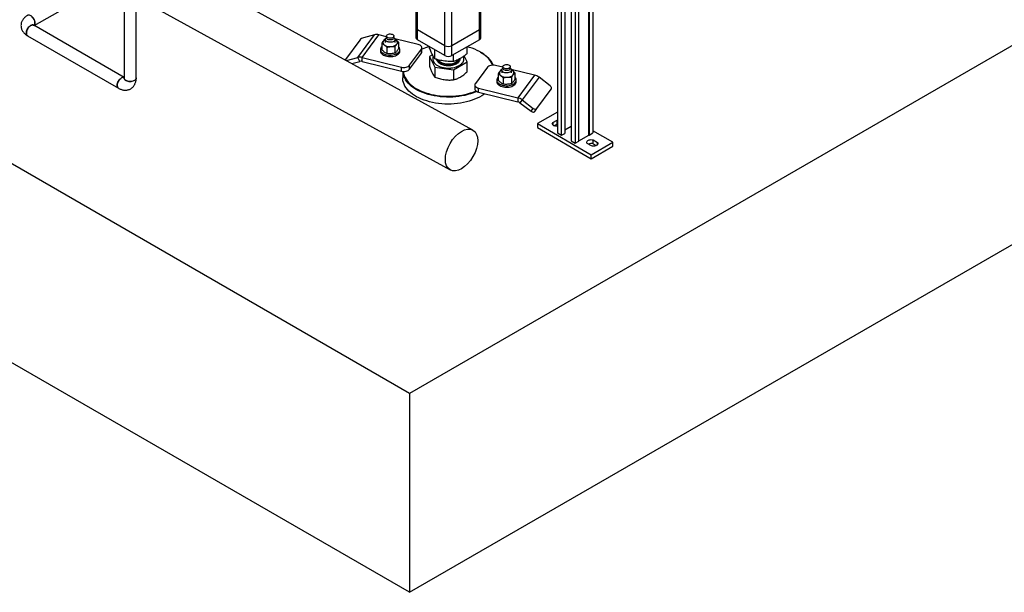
# Model space of a CAD drawing. Header units: millimetres. Extents: x 0 to 841, y 0 to 594.
# Tile 120 of 256: x 700 to 765, y 138 to 176. Entities that reach past the tile are written whole.
import ezdxf

# ---------------------------------------------------------------- set-up
doc = ezdxf.new("R2010")
doc.units = ezdxf.units.MM
doc.layers.add('TRAIT-FORT', color=4, linetype='Continuous', lineweight=25)

msp = doc.modelspace()

# ---------------------------------------------------------------- linework, layer by layer
at = {"layer": 'TRAIT-FORT', "color": 4, "linetype": 'Continuous', "lineweight": 25}
for p, q in [((725.628, 151.508), (572.893, 239.68)), ((725.628, 138.443), (572.893, 226.615)), ((827.452, 210.289), (725.628, 151.508)), ((725.628, 138.443), (827.452, 197.225)), ((729.782, 168.801), (691.673, 189.761)), ((691.598, 186.372), (728.297, 166.187)), ((737.395, 168.48), (737.395, 186.618)), ((737.429, 186.638), (737.429, 168.48)), ((737.669, 186.776), (737.669, 168.618)), ((735.814, 185.705), (735.814, 168.586)), ((736.233, 185.947), (736.233, 168.099)), ((736.501, 186.102), (736.501, 167.944)), ((736.742, 168.083), (736.742, 186.241)), ((735.333, 185.428), (735.333, 168.618)), ((735.602, 168.463), (735.602, 185.583)), ((730.21, 175.396), (730.21, 182.471)), ((730.304, 175.527), (730.304, 182.525)), ((727.948, 174.351), (727.948, 181.164)), ((728.4, 174.351), (728.4, 181.426)), ((726.044, 180.065), (726.044, 175.527)), ((726.137, 175.396), (726.137, 180.119)), ((700.973, 175.674), (705.926, 178.491)), ((706.871, 177.972), (706.871, 172.229)), ((707.671, 172.229), (707.671, 177.532)), ((706.871, 172.269), (700.938, 175.694)), ((726.044, 175.527), (726.044, 174.874)), ((727.948, 174.351), (726.137, 175.396)), ((726.137, 174.743), (726.137, 175.396)), ((730.21, 175.396), (728.4, 174.351)), ((730.21, 174.743), (730.21, 175.396)), ((730.304, 174.874), (730.304, 175.527)), ((700.538, 175.001), (706.506, 171.556)), ((722.356, 174.723), (721.411, 173.449)), ((722.219, 173.579), (723.322, 175.064)), ((722.513, 173.576), (723.616, 175.062)), ((723.322, 175.064), (722.594, 174.871)), ((724.108, 174.94), (723.616, 175.062)), ((724.045, 174.805), (724.019, 174.8)), ((724.032, 174.758), (724.032, 174.566)), ((724.108, 174.896), (724.059, 174.834)), ((724.108, 174.98), (724.108, 174.866)), ((724.596, 174.866), (724.596, 174.98)), ((724.644, 174.834), (724.596, 174.896)), ((726.19, 174.425), (724.662, 174.803)), ((724.736, 174.732), (724.662, 174.783)), ((724.672, 174.566), (724.672, 174.758)), ((727.948, 173.698), (726.137, 174.743)), ((730.21, 174.743), (728.4, 173.698)), ((723.712, 174.099), (723.712, 174.001)), ((723.801, 174.506), (723.801, 174.082)), ((724.133, 174.25), (724.133, 173.826)), ((724.684, 173.864), (724.684, 174.288)), ((724.902, 174.582), (724.902, 174.158)), ((724.992, 174.001), (724.992, 174.099)), ((725.612, 173.061), (726.4, 174.122)), ((726.4, 173.861), (726.4, 174.122)), ((726.432, 173.952), (726.432, 174.213)), ((726.943, 174.194), (726.943, 174.278)), ((727.287, 173.488), (727.287, 174.08)), ((727.948, 173.698), (727.948, 174.351)), ((728.4, 173.698), (728.4, 174.351)), ((729.405, 173.832), (729.405, 174.278)), ((721.491, 173.385), (722.219, 173.579)), ((721.511, 173.35), (721.491, 173.385)), ((722.366, 173.316), (722.219, 173.579)), ((722.513, 173.576), (725.087, 172.939)), ((722.513, 173.315), (722.513, 173.576)), ((725.612, 172.799), (726.4, 173.861)), ((727.131, 173.755), (726.943, 173.644)), ((726.943, 173.644), (727.287, 172.938)), ((726.943, 173.644), (726.943, 172.996)), ((727.152, 173.469), (727.152, 173.463)), ((728.517, 173.307), (728.517, 173.766)), ((729.196, 173.463), (729.196, 173.469)), ((729.405, 173.282), (729.211, 173.68)), ((730.296, 173.926), (730.267, 173.943)), ((721.832, 173.174), (722.366, 173.316)), ((722.513, 173.315), (725.087, 172.678)), ((725.087, 172.678), (725.087, 172.939)), ((725.612, 172.799), (725.612, 173.061)), ((727.287, 172.938), (728.517, 172.757)), ((727.287, 172.938), (727.287, 172.29)), ((728.517, 172.757), (729.405, 173.282)), ((728.517, 172.757), (728.517, 172.109)), ((729.405, 172.634), (729.405, 173.282)), ((730.736, 172.931), (729.948, 171.87)), ((731.752, 172.931), (731.261, 173.052)), ((731.694, 172.796), (731.664, 172.791)), ((731.676, 172.749), (731.676, 172.556)), ((731.752, 172.887), (731.704, 172.824)), ((731.752, 172.971), (731.752, 172.857)), ((732.24, 172.857), (732.24, 172.971)), ((732.289, 172.824), (732.24, 172.887)), ((733.835, 172.416), (732.307, 172.794)), ((732.381, 172.722), (732.308, 172.773)), ((732.316, 172.556), (732.316, 172.749)), ((725.174, 172.663), (725.174, 172.245)), ((731.356, 172.089), (731.356, 171.991)), ((731.446, 172.496), (731.446, 172.073)), ((731.778, 172.24), (731.778, 171.817)), ((732.328, 172.278), (732.328, 171.855)), ((732.547, 172.572), (732.547, 172.149)), ((732.636, 171.991), (732.636, 172.089)), ((733.835, 172.416), (732.732, 170.93)), ((734.129, 172.273), (733.026, 170.787)), ((734.856, 171.72), (734.129, 172.273)), ((729.916, 171.779), (729.916, 171.517)), ((730.158, 171.566), (732.732, 170.93)), ((730.158, 171.305), (730.158, 171.566)), ((733.992, 170.219), (734.937, 171.492)), ((730.158, 171.305), (732.732, 170.669)), ((732.732, 170.93), (732.732, 170.669)), ((733.026, 170.787), (732.879, 170.597)), ((733.026, 170.787), (733.754, 170.234)), ((732.879, 170.597), (733.607, 170.044)), ((733.607, 170.044), (733.754, 170.234)), ((733.845, 170.029), (733.992, 170.219)), ((735.333, 169.985), (734.026, 169.231)), ((735.03, 169.304), (735.313, 169.467)), ((735.313, 169.467), (735.333, 169.473)), ((735.313, 169.206), (735.313, 169.467)), ((734.026, 169.231), (737.562, 167.19)), ((734.026, 169.231), (734.026, 168.969)), ((734.026, 168.969), (737.562, 166.928)), ((735.03, 169.304), (735.03, 169.154)), ((735.117, 169.093), (735.313, 169.206)), ((735.313, 169.206), (735.333, 169.211)), ((735.814, 168.831), (736.233, 169.072)), ((735.333, 168.618), (735.602, 168.463)), ((735.602, 168.463), (735.814, 168.586)), ((736.742, 168.102), (737.395, 168.48)), ((737.395, 168.48), (737.429, 168.48)), ((737.429, 168.48), (737.669, 168.618)), ((738.976, 168.006), (737.669, 168.76)), ((737.689, 168.161), (737.972, 167.998)), ((737.689, 167.9), (737.689, 168.161)), ((736.233, 168.099), (736.501, 167.944)), ((736.501, 167.944), (736.742, 168.083)), ((737.576, 167.769), (737.293, 167.933)), ((737.562, 167.19), (738.976, 168.006)), ((737.562, 166.928), (738.976, 167.745)), ((737.689, 167.9), (737.885, 167.787)), ((737.972, 167.848), (737.972, 167.998)), ((738.976, 167.745), (738.976, 168.006)), ((737.562, 166.928), (737.562, 167.19)), ((725.628, 151.508), (725.628, 138.443))]:
    msp.add_line(p, q, dxfattribs=at)
at = {"layer": 'TRAIT-FORT', "color": 4, "linetype": 'Continuous', "lineweight": 25, "flags": 128}
for points in [[(700.74, 176.328), (700.794, 176.292), (700.845, 176.244), (700.893, 176.188), (700.935, 176.125), (700.97, 176.058), (700.996, 175.988), (701.014, 175.919), (701.021, 175.853), (701.018, 175.792), (701.005, 175.739), (700.982, 175.695), (700.967, 175.677)], [(700.738, 175.674), (700.685, 175.637), (700.633, 175.59), (700.585, 175.534), (700.543, 175.471), (700.508, 175.404), (700.481, 175.335), (700.463, 175.266), (700.456, 175.2), (700.458, 175.139), (700.471, 175.086), (700.493, 175.043), (700.524, 175.01), (700.538, 175.001)], [(724.644, 174.834), (724.652, 174.822), (724.669, 174.784), (724.671, 174.744), (724.658, 174.704), (724.63, 174.668), (724.59, 174.635), (724.539, 174.608), (724.478, 174.589), (724.412, 174.577), (724.343, 174.574), (724.275, 174.579), (724.21, 174.593), (724.151, 174.614), (724.102, 174.642), (724.065, 174.676), (724.041, 174.713), (724.032, 174.753), (724.037, 174.793), (724.057, 174.831), (724.057, 174.831)], [(724.127, 175.036), (724.157, 175.065), (724.198, 175.09), (724.247, 175.108), (724.303, 175.118), (724.362, 175.121), (724.42, 175.116), (724.474, 175.102), (724.521, 175.082), (724.558, 175.055), (724.583, 175.025), (724.595, 174.991), (724.592, 174.958), (724.576, 174.925), (724.546, 174.896), (724.505, 174.871), (724.456, 174.853), (724.4, 174.842), (724.341, 174.84), (724.283, 174.845), (724.229, 174.859), (724.182, 174.879), (724.145, 174.905), (724.12, 174.936), (724.108, 174.969), (724.111, 175.003), (724.127, 175.036)], [(724.576, 174.811), (724.546, 174.781), (724.505, 174.757), (724.456, 174.739), (724.4, 174.728), (724.341, 174.725), (724.283, 174.731), (724.229, 174.744), (724.182, 174.765), (724.145, 174.791), (724.12, 174.822), (724.108, 174.855), (724.108, 174.866)], [(724.596, 174.866), (724.592, 174.843), (724.576, 174.811)], [(724.736, 174.732), (724.695, 174.759), (724.671, 174.773)], [(723.801, 174.287), (723.763, 174.244), (723.732, 174.192), (723.715, 174.137), (723.712, 174.082), (723.723, 174.027), (723.749, 173.974), (723.788, 173.924), (723.839, 173.877), (723.902, 173.836), (723.975, 173.8), (724.056, 173.771), (724.144, 173.749), (724.237, 173.735), (724.332, 173.729), (724.427, 173.732), (724.521, 173.742), (724.611, 173.761), (724.696, 173.787), (724.772, 173.82), (724.839, 173.859), (724.896, 173.904), (724.94, 173.953)], [(723.712, 174.001), (723.712, 173.984), (723.723, 173.929), (723.749, 173.876), (723.788, 173.826), (723.839, 173.779), (723.902, 173.738), (723.975, 173.702), (724.056, 173.673), (724.144, 173.651), (724.237, 173.637), (724.332, 173.631), (724.427, 173.634), (724.521, 173.644), (724.611, 173.663), (724.696, 173.689), (724.772, 173.722), (724.839, 173.761), (724.896, 173.806), (724.94, 173.855)], [(726.4, 174.122), (726.424, 174.165), (726.432, 174.21), (726.425, 174.255), (726.404, 174.299), (726.367, 174.339), (726.318, 174.374), (726.258, 174.403), (726.19, 174.425)], [(731.076, 173.07), (731.041, 173.159), (730.983, 173.272), (730.912, 173.383), (730.828, 173.491), (730.732, 173.594), (730.623, 173.694), (730.502, 173.79), (730.371, 173.88), (730.229, 173.965), (730.077, 174.043), (729.916, 174.116), (729.747, 174.182), (729.57, 174.241), (729.417, 174.285)], [(721.411, 173.449), (721.399, 173.429), (721.393, 173.415)], [(721.459, 173.379), (721.462, 173.379), (721.491, 173.385)], [(727.152, 173.463), (727.155, 173.418), (727.171, 173.349), (727.202, 173.281), (727.246, 173.216), (727.303, 173.154), (727.372, 173.097), (727.453, 173.045), (727.543, 172.998), (727.643, 172.959), (727.75, 172.926), (727.863, 172.901), (727.98, 172.883), (728.101, 172.874), (728.222, 172.873), (728.342, 172.881), (728.46, 172.896), (728.574, 172.92), (728.683, 172.951), (728.784, 172.989), (728.877, 173.034), (728.96, 173.085), (729.031, 173.142), (729.091, 173.202), (729.138, 173.267), (729.171, 173.334), (729.191, 173.403), (729.196, 173.463)], [(727.191, 173.632), (727.165, 173.564), (727.153, 173.494), (727.155, 173.424), (727.171, 173.355), (727.202, 173.287), (727.246, 173.222), (727.303, 173.161), (727.372, 173.103), (727.453, 173.051), (727.543, 173.005), (727.643, 172.965), (727.75, 172.932), (727.863, 172.907), (727.98, 172.89), (728.101, 172.881), (728.222, 172.88), (728.342, 172.887), (728.46, 172.903), (728.574, 172.926), (728.683, 172.958), (728.784, 172.996), (728.877, 173.041), (728.96, 173.092), (729.031, 173.148), (729.091, 173.209), (729.138, 173.273), (729.171, 173.341), (729.191, 173.41), (729.196, 173.479), (729.187, 173.549), (729.163, 173.618), (729.154, 173.637)], [(727.464, 173.433), (727.464, 173.432), (727.488, 173.376), (727.525, 173.322), (727.575, 173.271), (727.636, 173.226), (727.708, 173.185), (727.789, 173.151), (727.878, 173.123), (727.972, 173.103), (728.07, 173.091), (728.17, 173.086), (728.27, 173.09), (728.369, 173.102), (728.463, 173.121), (728.552, 173.148), (728.634, 173.182), (728.706, 173.222), (728.769, 173.268), (728.819, 173.318), (728.857, 173.372), (728.882, 173.428), (728.892, 173.473)], [(727.502, 173.424), (727.515, 173.406), (727.561, 173.354), (727.62, 173.307), (727.689, 173.265), (727.768, 173.229), (727.855, 173.2), (727.948, 173.178), (728.045, 173.164), (728.145, 173.157), (728.245, 173.159), (728.344, 173.169), (728.44, 173.187), (728.531, 173.212), (728.614, 173.244), (728.689, 173.282), (728.754, 173.327), (728.808, 173.376), (728.849, 173.429), (728.865, 173.457)], [(730.296, 173.926), (730.4, 173.863), (730.534, 173.771), (730.656, 173.675), (730.766, 173.573), (730.864, 173.468), (730.949, 173.359), (731.021, 173.247), (731.08, 173.132), (731.105, 173.071)], [(725.087, 172.939), (725.162, 172.926), (725.24, 172.921), (725.318, 172.925), (725.393, 172.937), (725.463, 172.958), (725.524, 172.986), (725.574, 173.021), (725.612, 173.061)], [(725.087, 172.678), (725.162, 172.664), (725.24, 172.659), (725.318, 172.663), (725.393, 172.676), (725.463, 172.697), (725.524, 172.725), (725.574, 172.76), (725.612, 172.799)], [(731.261, 173.052), (731.186, 173.066), (731.108, 173.071), (731.03, 173.067), (730.955, 173.054), (730.885, 173.034), (730.824, 173.005), (730.773, 172.971), (730.736, 172.931)], [(732.29, 172.676), (732.256, 172.641), (732.21, 172.611), (732.154, 172.588), (732.091, 172.572), (732.023, 172.565), (731.954, 172.566), (731.886, 172.575), (731.824, 172.593), (731.77, 172.618), (731.727, 172.649), (731.696, 172.685), (731.679, 172.724), (731.677, 172.764), (731.69, 172.803), (731.704, 172.824)], [(732.24, 172.857), (732.237, 172.834), (732.221, 172.801), (732.191, 172.772), (732.15, 172.747), (732.1, 172.729), (732.045, 172.719), (731.986, 172.716), (731.928, 172.721), (731.874, 172.735), (731.827, 172.755), (731.79, 172.782), (731.765, 172.812), (731.753, 172.846), (731.752, 172.857)], [(732.221, 172.915), (732.191, 172.886), (732.15, 172.862), (732.1, 172.844), (732.045, 172.833), (731.986, 172.83), (731.928, 172.836), (731.874, 172.849), (731.827, 172.869), (731.79, 172.896), (731.765, 172.927), (731.753, 172.96), (731.756, 172.994), (731.772, 173.026), (731.802, 173.056), (731.842, 173.08), (731.892, 173.098), (731.948, 173.109), (732.007, 173.112), (732.065, 173.106), (732.119, 173.093), (732.166, 173.072), (732.203, 173.046), (732.228, 173.015), (732.24, 172.982), (732.237, 172.948), (732.221, 172.915)], [(732.381, 172.722), (732.34, 172.75), (732.315, 172.763)], [(706.506, 171.556), (706.492, 171.565), (706.461, 171.598), (706.438, 171.641), (706.426, 171.694), (706.423, 171.755), (706.431, 171.821), (706.448, 171.89), (706.475, 171.959), (706.51, 172.026), (706.553, 172.089), (706.6, 172.145), (706.652, 172.192), (706.706, 172.229)], [(706.988, 172.066), (707.047, 172.038), (707.114, 172.017), (707.186, 172.004), (707.262, 171.998), (707.338, 172.001), (707.411, 172.013), (707.479, 172.032), (707.54, 172.058), (707.591, 172.091), (707.631, 172.128), (707.658, 172.169), (707.67, 172.213), (707.671, 172.229)], [(730.571, 171.203), (730.505, 171.154), (730.369, 171.064), (730.223, 170.979), (730.067, 170.901), (729.902, 170.829), (729.728, 170.763), (729.547, 170.705), (729.36, 170.654), (729.167, 170.61), (728.97, 170.575), (728.768, 170.547), (728.564, 170.527), (728.358, 170.516), (728.151, 170.513), (727.944, 170.518), (727.738, 170.531), (727.534, 170.553), (727.334, 170.582), (727.137, 170.619), (726.945, 170.665), (726.759, 170.717), (726.58, 170.777), (726.409, 170.844), (726.245, 170.918), (726.091, 170.998), (725.947, 171.084), (725.814, 171.175), (725.692, 171.272), (725.582, 171.373), (725.484, 171.478), (725.398, 171.587), (725.326, 171.699), (725.268, 171.814), (725.224, 171.931), (725.193, 172.049), (725.177, 172.168), (725.174, 172.245)], [(730.044, 171.348), (729.985, 171.321), (729.816, 171.252), (729.639, 171.19), (729.455, 171.136), (729.264, 171.088), (729.069, 171.049), (728.869, 171.017), (728.666, 170.993), (728.461, 170.978), (728.254, 170.971), (728.047, 170.972), (727.841, 170.981), (727.636, 170.998), (727.433, 171.024), (727.235, 171.057), (727.04, 171.098), (726.851, 171.147), (726.669, 171.204), (726.493, 171.267), (726.326, 171.338), (726.167, 171.414), (726.018, 171.497), (725.879, 171.586), (725.751, 171.68), (725.635, 171.779), (725.531, 171.882), (725.439, 171.99), (725.361, 172.1)], [(725.398, 172.141), (725.476, 172.032), (725.566, 171.926), (725.669, 171.824), (725.784, 171.727), (725.91, 171.634), (726.047, 171.546), (726.194, 171.464), (726.351, 171.388), (726.516, 171.319), (726.689, 171.256), (726.869, 171.201), (727.055, 171.152), (727.247, 171.112), (727.443, 171.079), (727.643, 171.053), (727.845, 171.036), (728.049, 171.027), (728.253, 171.026), (728.457, 171.034), (728.66, 171.049), (728.86, 171.072), (729.057, 171.104), (729.25, 171.143), (729.438, 171.189), (729.619, 171.243), (729.794, 171.304), (729.961, 171.372), (729.989, 171.384)], [(731.446, 172.278), (731.408, 172.235), (731.377, 172.182), (731.36, 172.128), (731.357, 172.073), (731.368, 172.018), (731.394, 171.965), (731.432, 171.914), (731.484, 171.868), (731.547, 171.826), (731.62, 171.79), (731.701, 171.761), (731.789, 171.739), (731.881, 171.726), (731.977, 171.72), (732.072, 171.722), (732.166, 171.733), (732.256, 171.751), (732.34, 171.777), (732.417, 171.811), (732.484, 171.85), (732.54, 171.895), (732.585, 171.944), (732.616, 171.996), (732.633, 172.05), (732.636, 172.105), (732.624, 172.16), (732.599, 172.213), (732.56, 172.264), (732.547, 172.278)], [(729.948, 171.87), (729.924, 171.826), (729.916, 171.782), (729.922, 171.736), (729.944, 171.693), (729.98, 171.653), (730.029, 171.617), (730.089, 171.588), (730.158, 171.566)], [(729.916, 171.517), (729.922, 171.475), (729.944, 171.432), (729.98, 171.391), (730.029, 171.356), (730.089, 171.327), (730.158, 171.305)], [(731.356, 171.991), (731.357, 171.975), (731.368, 171.92), (731.394, 171.867), (731.432, 171.816), (731.484, 171.77), (731.547, 171.728), (731.62, 171.692), (731.701, 171.663), (731.789, 171.642), (731.881, 171.628), (731.977, 171.622), (732.072, 171.624), (732.166, 171.635), (732.256, 171.653), (732.34, 171.68), (732.417, 171.713), (732.484, 171.752), (732.54, 171.797), (732.585, 171.846), (732.616, 171.898), (732.633, 171.952), (732.636, 171.991)], [(734.937, 171.492), (734.949, 171.515), (734.955, 171.542), (734.954, 171.572), (734.946, 171.603), (734.932, 171.634), (734.911, 171.665), (734.886, 171.694), (734.856, 171.72)], [(733.754, 170.234), (733.786, 170.212), (733.821, 170.196), (733.855, 170.184), (733.889, 170.179), (733.921, 170.18), (733.949, 170.187), (733.973, 170.201), (733.992, 170.219)], [(733.607, 170.044), (733.639, 170.022), (733.674, 170.006), (733.708, 169.995), (733.742, 169.989), (733.774, 169.99), (733.802, 169.998), (733.826, 170.011), (733.845, 170.029)], [(735.333, 169.059), (735.297, 169.058), (735.231, 169.062), (735.168, 169.075), (735.112, 169.095), (735.065, 169.123), (735.029, 169.155), (735.008, 169.191), (735, 169.23), (735.008, 169.268), (735.03, 169.304)], [(735.333, 169.059), (735.297, 169.058), (735.231, 169.062), (735.168, 169.075), (735.112, 169.095), (735.065, 169.123), (735.029, 169.155), (735.008, 169.191), (735, 169.23), (735.008, 169.268), (735.03, 169.304)], [(737.293, 167.933), (737.271, 167.969), (737.263, 168.007), (737.27, 168.045), (737.292, 168.082), (737.328, 168.114), (737.375, 168.141), (737.431, 168.162), (737.494, 168.174), (737.56, 168.179), (737.626, 168.174), (737.689, 168.161)], [(737.293, 167.933), (737.271, 167.969), (737.263, 168.007), (737.27, 168.045), (737.292, 168.082), (737.328, 168.114), (737.375, 168.141), (737.431, 168.162), (737.494, 168.174), (737.56, 168.179), (737.626, 168.174), (737.689, 168.161)], [(737.972, 167.998), (737.994, 167.962), (738.002, 167.923), (737.995, 167.885), (737.973, 167.849), (737.938, 167.816), (737.891, 167.789), (737.834, 167.769), (737.771, 167.756), (737.705, 167.752), (737.639, 167.756), (737.576, 167.769)], [(737.972, 167.998), (737.994, 167.962), (738.002, 167.923), (737.995, 167.885), (737.973, 167.849), (737.938, 167.816), (737.891, 167.789), (737.834, 167.769), (737.771, 167.756), (737.705, 167.752), (737.639, 167.756), (737.576, 167.769)]]:
    msp.add_lwpolyline(points, dxfattribs=at)
at = {"layer": 'TRAIT-FORT', "color": 4, "linetype": 'Continuous', "lineweight": 25}
for centre, radius, start, end in [((700.855, 175.514), 0.198, 65.18497, 126.12549), ((726.204, 175.543), 0.161, 185.6948, 245.62534), ((730.144, 175.543), 0.161, 294.37466, 354.3052), ((722.722, 174.401), 0.487, 105.22658, 138.66852), ((723.464, 174.486), 0.595, 75.15859, 103.77327), ((724.063, 174.563), 0.189, 143.76647, 239.5961), ((724.189, 174.452), 0.357, 116.03739, 141.37724), ((724.64, 174.568), 0.189, 323.76647, 59.5961), ((726.204, 174.89), 0.161, 185.6948, 245.62534), ((730.144, 174.89), 0.161, 294.37466, 354.3052), ((724.339, 174.958), 0.671, 236.31369, 275.8997), ((724.408, 174.819), 0.529, 270.03196, 316.69335), ((724.741, 174.1), 0.247, 323.58483, 49.36739), ((724.75, 174.005), 0.242, 321.8215, 359.04008), ((727.913, 170.569), 3.844, 104.81192, 112.66454), ((728.174, 174.788), 0.492, 242.60967, 297.39033), ((722.361, 173.001), 0.595, 75.15859, 103.77327), ((722.437, 173.027), 0.298, 75.15859, 103.77327), ((726.284, 173.953), 0.148, 321.44724, 359.41434), ((728.174, 174.135), 0.492, 242.60967, 297.39033), ((731.834, 172.442), 0.357, 116.03848, 141.37732), ((732.199, 172.749), 0.117, 321.45862, 39.97269), ((732.285, 172.559), 0.189, 323.76647, 59.5961), ((706.829, 172.049), 0.219, 78.75373, 124.26886), ((707.069, 172.247), 0.198, 185.18655, 246.13359), ((726.288, 172.719), 1.115, 182.72665, 213.70407), ((726.328, 172.757), 1.116, 185.00687, 213.54049), ((731.708, 172.553), 0.189, 143.76647, 239.5961), ((731.984, 172.948), 0.671, 236.31369, 275.8997), ((732.053, 172.809), 0.529, 270.03196, 316.69335), ((733.634, 171.628), 0.813, 52.50823, 75.70973), ((732.531, 170.142), 0.813, 52.50823, 75.70973), ((732.631, 170.275), 0.406, 52.50823, 75.70973), ((737.56, 167.44), 0.477, 74.29676, 112.15243)]:
    msp.add_arc(centre, radius, start, end, dxfattribs=at)
msp.add_ellipse((729.04, 167.494), major_axis=(0.751, 1.302), ratio=0.577363, dxfattribs=at)
for points, knots in [([(700.539, 176.347), (700.533, 176.344), (700.499, 176.325), (700.442, 176.286), (700.367, 176.227), (700.301, 176.161), (700.242, 176.09), (700.193, 176.013), (700.153, 175.932), (700.124, 175.846), (700.107, 175.758), (700.102, 175.667), (700.109, 175.575), (700.13, 175.482), (700.164, 175.391), (700.21, 175.305), (700.267, 175.226), (700.332, 175.154), (700.407, 175.088), (700.476, 175.037), (700.523, 175.011), (700.539, 175.002)], [0, 0, 0, 0, 0.010372, 0.066008, 0.12192, 0.177705, 0.233037, 0.287773, 0.34197, 0.395848, 0.449731, 0.504013, 0.559152, 0.615587, 0.673868, 0.734727, 0.790913, 0.848735, 0.908035, 0.968326, 1, 1, 1, 1]), ([(701.021, 175.837), (701.018, 175.876), (701.012, 175.953), (700.963, 176.079), (700.891, 176.194), (700.801, 176.289), (700.705, 176.35), (700.611, 176.374), (700.563, 176.356), (700.539, 176.347)], [0, 0, 0, 0, 0.1432461, 0.2864922, 0.4297382, 0.5729843, 0.7162304, 0.8594765, 1, 1, 1, 1]), ([(700.455, 175.184), (700.458, 175.223), (700.465, 175.3), (700.513, 175.426), (700.585, 175.541), (700.675, 175.636), (700.771, 175.697), (700.865, 175.721), (700.914, 175.703), (700.938, 175.693)], [0, 0, 0, 0, 0.143059, 0.286119, 0.429178, 0.572238, 0.715297, 0.858357, 1, 1, 1, 1]), ([(700.939, 175.694), (700.932, 175.698), (700.917, 175.707), (700.901, 175.719), (700.892, 175.727), (700.889, 175.732), (700.89, 175.73), (700.89, 175.73)], [0, 0, 0, 0, 0.197597, 0.455289, 0.716876, 0.986643, 1, 1, 1, 1]), ([(700.963, 175.68), (700.974, 175.69), (701.005, 175.718), (701.019, 175.779), (701.021, 175.826), (701.021, 175.837)], [0, 0, 0, 0, 0.303351, 0.833777, 1, 1, 1, 1]), ([(700.539, 175.001), (700.538, 175.001), (700.512, 175.008), (700.479, 175.058), (700.457, 175.125), (700.456, 175.173), (700.455, 175.184)], [0, 0, 0, 0, 0.009338, 0.43757, 0.865802, 1, 1, 1, 1]), ([(723.91, 174.675), (723.892, 174.649), (723.855, 174.598), (723.819, 174.537), (723.801, 174.506)], [0, 0, 0, 0, 0.497844, 1, 1, 1, 1]), ([(724.019, 174.8), (724.001, 174.782), (723.965, 174.746), (723.929, 174.698), (723.91, 174.675)], [0, 0, 0, 0, 0.498165, 1, 1, 1, 1]), ([(724.902, 174.582), (724.874, 174.609), (724.82, 174.664), (724.764, 174.709), (724.736, 174.732)], [0, 0, 0, 0, 0.498165, 1, 1, 1, 1]), ([(723.801, 174.506), (723.829, 174.491), (723.884, 174.461), (723.939, 174.42), (723.967, 174.4)], [0, 0, 0, 0, 0.498165, 1, 1, 1, 1]), ([(723.967, 173.933), (723.939, 173.955), (723.884, 174), (723.829, 174.055), (723.801, 174.082)], [0, 0, 0, 0, 0.497844, 1, 1, 1, 1]), ([(723.967, 174.4), (723.995, 174.377), (724.051, 174.332), (724.106, 174.277), (724.133, 174.25)], [0, 0, 0, 0, 0.497844, 1, 1, 1, 1]), ([(724.133, 174.25), (724.179, 174.259), (724.27, 174.278), (724.362, 174.286), (724.408, 174.29)], [0, 0, 0, 0, 0.498165, 1, 1, 1, 1]), ([(724.408, 174.29), (724.454, 174.293), (724.547, 174.297), (724.638, 174.291), (724.684, 174.288)], [0, 0, 0, 0, 0.4978437, 1, 1, 1, 1]), ([(724.684, 174.288), (724.702, 174.318), (724.738, 174.379), (724.774, 174.431), (724.793, 174.456)], [0, 0, 0, 0, 0.4981655, 1, 1, 1, 1]), ([(724.793, 173.989), (724.775, 173.966), (724.738, 173.919), (724.702, 173.882), (724.684, 173.864)], [0, 0, 0, 0, 0.497844, 1, 1, 1, 1]), ([(724.793, 174.456), (724.811, 174.48), (724.848, 174.527), (724.884, 174.564), (724.902, 174.582)], [0, 0, 0, 0, 0.497844, 1, 1, 1, 1]), ([(724.902, 174.158), (724.884, 174.128), (724.848, 174.067), (724.811, 174.015), (724.793, 173.989)], [0, 0, 0, 0, 0.498165, 1, 1, 1, 1]), ([(727.287, 173.488), (727.264, 173.522), (727.22, 173.587), (727.156, 173.701), (727.1, 173.814), (727.047, 173.932), (726.996, 174.055), (726.961, 174.146), (726.943, 174.194)], [0, 0, 0, 0, 0.202068, 0.3827, 0.555315, 0.692992, 0.838894, 1, 1, 1, 1]), ([(724.133, 173.826), (724.106, 173.841), (724.051, 173.871), (723.995, 173.912), (723.967, 173.933)], [0, 0, 0, 0, 0.498165, 1, 1, 1, 1]), ([(724.408, 173.823), (724.362, 173.821), (724.27, 173.817), (724.179, 173.823), (724.133, 173.826)], [0, 0, 0, 0, 0.497844, 1, 1, 1, 1]), ([(724.684, 173.864), (724.638, 173.855), (724.547, 173.836), (724.455, 173.828), (724.408, 173.823)], [0, 0, 0, 0, 0.4981655, 1, 1, 1, 1]), ([(728.517, 173.307), (728.435, 173.306), (728.28, 173.305), (728.051, 173.321), (727.848, 173.348), (727.66, 173.385), (727.477, 173.43), (727.352, 173.468), (727.287, 173.488)], [0, 0, 0, 0, 0.202068, 0.3827, 0.555315, 0.692992, 0.838894, 1, 1, 1, 1]), ([(727.986, 173.044), (727.942, 173.052), (727.851, 173.069), (727.724, 173.113), (727.609, 173.171), (727.516, 173.244), (727.461, 173.312), (727.433, 173.37), (727.418, 173.411), (727.418, 173.437), (727.418, 173.449)], [0, 0, 0, 0, 0.143536, 0.29567, 0.454129, 0.615951, 0.777773, 0.857093, 0.936435, 1, 1, 1, 1]), ([(728.929, 173.495), (728.931, 173.477), (728.936, 173.432), (728.914, 173.36), (728.867, 173.283), (728.792, 173.209), (728.69, 173.143), (728.565, 173.089), (728.446, 173.058), (728.346, 173.041), (728.247, 173.031), (728.125, 173.028), (728.032, 173.039), (727.986, 173.044)], [0, 0, 0, 0, 0.067044, 0.16439, 0.261736, 0.364913, 0.472379, 0.582126, 0.691873, 0.745668, 0.799477, 0.902654, 1, 1, 1, 1]), ([(729.405, 173.832), (729.345, 173.784), (729.233, 173.693), (729.068, 173.578), (728.922, 173.488), (728.786, 173.417), (728.655, 173.358), (728.565, 173.324), (728.517, 173.307)], [0, 0, 0, 0, 0.202068, 0.3827, 0.555315, 0.692992, 0.838894, 1, 1, 1, 1]), ([(726.943, 172.996), (726.971, 172.917), (727.013, 172.798), (727.071, 172.657), (727.1, 172.594), (727.115, 172.563)], [0, 0, 0, 0, 0.495251, 0.746818, 1, 1, 1, 1]), ([(731.664, 172.791), (731.646, 172.772), (731.61, 172.736), (731.573, 172.689), (731.555, 172.665)], [0, 0, 0, 0, 0.4981655, 1, 1, 1, 1]), ([(732.547, 172.572), (732.519, 172.6), (732.464, 172.654), (732.409, 172.699), (732.381, 172.722)], [0, 0, 0, 0, 0.498165, 1, 1, 1, 1]), ([(706.871, 172.259), (706.866, 172.262), (706.838, 172.276), (706.778, 172.263), (706.695, 172.227), (706.61, 172.161), (706.525, 172.059), (706.461, 171.938), (706.424, 171.813), (706.42, 171.699), (706.445, 171.606), (706.486, 171.573), (706.506, 171.557)], [0, 0, 0, 0, 0.025068, 0.1379168, 0.2121482, 0.3249969, 0.4378457, 0.5506945, 0.6635433, 0.7763921, 0.8892408, 1, 1, 1, 1]), ([(706.506, 171.557), (706.511, 171.554), (706.544, 171.533), (706.607, 171.503), (706.695, 171.468), (706.785, 171.443), (706.876, 171.428), (706.967, 171.424), (707.058, 171.43), (707.146, 171.448), (707.231, 171.477), (707.313, 171.518), (707.389, 171.571), (707.459, 171.635), (707.521, 171.71), (707.572, 171.793), (707.612, 171.882), (707.642, 171.974), (707.661, 172.072), (707.671, 172.158), (707.67, 172.211), (707.67, 172.23)], [0, 0, 0, 0, 0.010316, 0.065952, 0.121865, 0.17765, 0.232984, 0.287721, 0.34192, 0.3958, 0.449686, 0.503972, 0.559113, 0.615552, 0.673836, 0.734697, 0.790885, 0.848708, 0.908008, 0.968299, 1, 1, 1, 1]), ([(706.871, 172.23), (706.871, 172.222), (706.871, 172.204), (706.868, 172.185), (706.865, 172.172), (706.863, 172.168), (706.864, 172.169), (706.864, 172.169)], [0, 0, 0, 0, 0.197803, 0.455399, 0.716896, 0.986576, 1, 1, 1, 1]), ([(707.554, 172.066), (707.519, 172.049), (707.449, 172.016), (707.316, 171.996), (707.18, 172), (707.053, 172.03), (706.952, 172.083), (706.884, 172.152), (706.876, 172.204), (706.871, 172.23)], [0, 0, 0, 0, 0.143055, 0.28611, 0.429165, 0.57222, 0.715275, 0.85833, 1, 1, 1, 1]), ([(707.666, 172.23), (707.666, 172.212), (707.666, 172.169), (707.622, 172.111), (707.573, 172.079), (707.554, 172.066)], [0, 0, 0, 0, 0.289821, 0.718209, 1, 1, 1, 1]), ([(727.115, 172.563), (727.144, 172.508), (727.202, 172.396), (727.258, 172.326), (727.287, 172.29)], [0, 0, 0, 0, 0.494511, 1, 1, 1, 1]), ([(727.287, 172.29), (727.387, 172.253), (727.537, 172.198), (727.744, 172.146), (727.849, 172.128), (727.902, 172.119)], [0, 0, 0, 0, 0.495251, 0.746818, 1, 1, 1, 1]), ([(727.902, 172.119), (728.005, 172.108), (728.214, 172.086), (728.416, 172.101), (728.517, 172.109)], [0, 0, 0, 0, 0.494511, 1, 1, 1, 1]), ([(728.517, 172.109), (728.59, 172.13), (728.698, 172.161), (728.847, 172.227), (728.923, 172.27), (728.961, 172.291)], [0, 0, 0, 0, 0.495251, 0.746818, 1, 1, 1, 1]), ([(728.961, 172.291), (729.035, 172.339), (729.186, 172.436), (729.331, 172.567), (729.405, 172.634)], [0, 0, 0, 0, 0.494511, 1, 1, 1, 1]), ([(731.555, 172.665), (731.537, 172.64), (731.5, 172.588), (731.464, 172.527), (731.446, 172.496)], [0, 0, 0, 0, 0.497844, 1, 1, 1, 1]), ([(731.446, 172.496), (731.473, 172.481), (731.528, 172.451), (731.584, 172.411), (731.612, 172.39)], [0, 0, 0, 0, 0.498165, 1, 1, 1, 1]), ([(731.612, 171.923), (731.584, 171.945), (731.529, 171.991), (731.474, 172.045), (731.446, 172.073)], [0, 0, 0, 0, 0.497844, 1, 1, 1, 1]), ([(731.612, 172.39), (731.64, 172.368), (731.695, 172.322), (731.75, 172.268), (731.778, 172.24)], [0, 0, 0, 0, 0.497844, 1, 1, 1, 1]), ([(731.778, 172.24), (731.823, 172.25), (731.915, 172.268), (732.007, 172.277), (732.053, 172.281)], [0, 0, 0, 0, 0.498165, 1, 1, 1, 1]), ([(732.053, 172.281), (732.099, 172.283), (732.191, 172.287), (732.283, 172.281), (732.328, 172.278)], [0, 0, 0, 0, 0.497844, 1, 1, 1, 1]), ([(732.328, 172.278), (732.346, 172.309), (732.383, 172.37), (732.419, 172.421), (732.438, 172.447)], [0, 0, 0, 0, 0.498165, 1, 1, 1, 1]), ([(732.438, 172.447), (732.456, 172.47), (732.492, 172.518), (732.529, 172.554), (732.547, 172.572)], [0, 0, 0, 0, 0.497844, 1, 1, 1, 1]), ([(732.547, 172.149), (732.529, 172.118), (732.493, 172.057), (732.456, 172.006), (732.438, 171.98)], [0, 0, 0, 0, 0.4981655, 1, 1, 1, 1]), ([(731.778, 171.817), (731.751, 171.832), (731.696, 171.862), (731.64, 171.903), (731.612, 171.923)], [0, 0, 0, 0, 0.498165, 1, 1, 1, 1]), ([(732.053, 171.814), (732.007, 171.812), (731.915, 171.808), (731.824, 171.814), (731.778, 171.817)], [0, 0, 0, 0, 0.497844, 1, 1, 1, 1]), ([(732.328, 171.855), (732.283, 171.845), (732.192, 171.827), (732.1, 171.818), (732.053, 171.814)], [0, 0, 0, 0, 0.498165, 1, 1, 1, 1]), ([(732.438, 171.98), (732.419, 171.956), (732.383, 171.909), (732.347, 171.873), (732.328, 171.855)], [0, 0, 0, 0, 0.497844, 1, 1, 1, 1])]:
    msp.add_open_spline(points, degree=3, knots=knots, dxfattribs=at)

doc.saveas('drawing.dxf')
